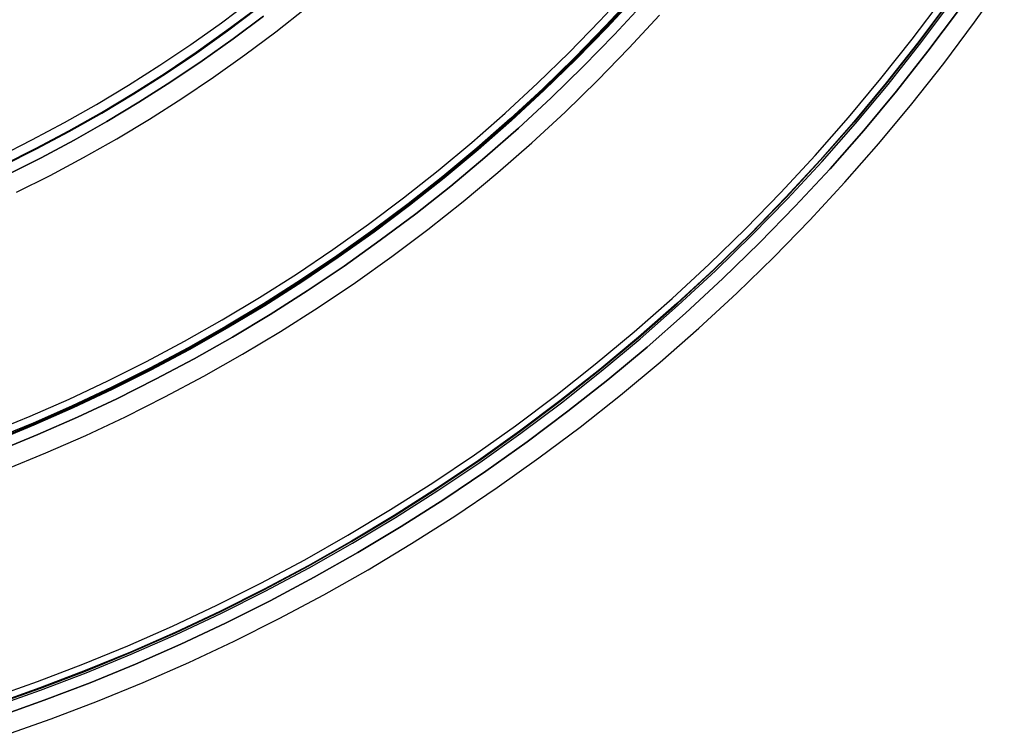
# Model space of a CAD drawing. Header units: millimetres. Extents: x 9981 to 10381, y 4361 to 4761.
# Tile 31 of 39: x 10247 to 10345, y 4372 to 4443. Entities that reach past the tile are written whole.
import ezdxf

# ---------------------------------------------------------------- set-up
doc = ezdxf.new("R2010")
doc.units = ezdxf.units.MM
doc.header["$MEASUREMENT"] = 0
doc.layers.add('0 filanca', color=1, linetype='Continuous')
doc.layers.add('0 filanca2', color=6, linetype='Continuous')

msp = doc.modelspace()

# ---------------------------------------------------------------- linework, layer by layer
at = {"layer": '0 filanca', "lineweight": -3}
for points in [[(10308.295, 4446.116), (10305.277, 4442.854), (10302.174, 4439.67), (10298.99, 4436.567), (10295.728, 4433.549), (10292.391, 4430.618), (10288.982, 4427.777), (10285.506, 4425.028), (10281.967, 4422.375), (10278.367, 4419.819), (10274.712, 4417.361), (10271.005, 4415.005), (10267.249, 4412.75), (10263.451, 4410.599), (10259.613, 4408.553), (10255.739, 4406.611), (10251.835, 4404.776), (10247.903, 4403.047), (10243.949, 4401.424)], [(10243.992, 4401.315), (10247.949, 4402.939), (10251.883, 4404.669), (10255.79, 4406.506), (10259.667, 4408.448), (10263.507, 4410.496), (10267.309, 4412.649), (10271.066, 4414.905), (10274.776, 4417.263), (10278.434, 4419.722), (10282.036, 4422.28), (10285.578, 4424.935), (10289.056, 4427.686), (10292.467, 4430.528), (10295.806, 4433.461), (10299.071, 4436.482), (10302.257, 4439.587), (10305.362, 4442.773), (10308.383, 4446.038)], [(10308.386, 4446.034), (10305.366, 4442.77), (10302.261, 4439.583), (10299.074, 4436.478), (10295.81, 4433.458), (10292.47, 4430.525), (10289.06, 4427.682), (10285.581, 4424.931), (10282.039, 4422.276), (10278.437, 4419.718), (10274.779, 4417.259), (10271.069, 4414.901), (10267.311, 4412.644), (10263.51, 4410.492), (10259.669, 4408.444), (10255.793, 4406.501), (10251.885, 4404.664), (10247.951, 4402.934), (10243.994, 4401.31)], [(10308.462, 4445.966), (10305.44, 4442.699), (10302.333, 4439.511), (10299.145, 4436.404), (10295.878, 4433.381), (10292.537, 4430.447), (10289.124, 4427.602), (10285.644, 4424.85), (10282.1, 4422.193), (10278.495, 4419.634), (10274.835, 4417.173), (10271.123, 4414.813), (10267.363, 4412.556), (10263.559, 4410.402), (10259.716, 4408.353), (10255.837, 4406.409), (10251.928, 4404.571), (10247.991, 4402.84), (10244.032, 4401.215)], [(10339.618, 4445.174), (10336.58, 4441.12), (10333.432, 4437.14), (10330.179, 4433.236), (10326.822, 4429.415), (10323.365, 4425.679), (10319.812, 4422.032), (10316.165, 4418.479), (10312.429, 4415.022), (10308.607, 4411.665), (10304.704, 4408.412), (10300.723, 4405.264), (10296.67, 4402.226), (10292.548, 4399.298), (10288.361, 4396.484), (10284.116, 4393.785), (10279.815, 4391.203), (10275.465, 4388.74), (10271.069, 4386.396), (10266.633, 4384.173), (10262.161, 4382.071), (10257.659, 4380.09), (10253.131, 4378.232), (10248.581, 4376.496), (10244.015, 4374.881)], [(10339.641, 4445.157), (10336.602, 4441.103), (10333.454, 4437.122), (10330.2, 4433.218), (10326.843, 4429.396), (10323.386, 4425.659), (10319.832, 4422.012), (10316.185, 4418.458), (10312.448, 4415.001), (10308.626, 4411.643), (10304.722, 4408.389), (10300.741, 4405.242), (10296.687, 4402.202), (10292.564, 4399.274), (10288.377, 4396.46), (10284.131, 4393.761), (10279.829, 4391.178), (10275.478, 4388.714), (10271.082, 4386.37), (10266.645, 4384.147), (10262.173, 4382.045), (10257.67, 4380.064), (10253.141, 4378.206), (10248.591, 4376.469), (10244.024, 4374.854)], [(10244.029, 4374.839), (10248.596, 4376.454), (10253.147, 4378.191), (10257.676, 4380.05), (10262.18, 4382.03), (10266.652, 4384.133), (10271.089, 4386.357), (10275.486, 4388.701), (10279.837, 4391.165), (10284.139, 4393.747), (10288.385, 4396.447), (10292.573, 4399.262), (10296.696, 4402.19), (10300.75, 4405.229), (10304.732, 4408.378), (10308.636, 4411.632), (10312.459, 4414.989), (10316.196, 4418.447), (10319.843, 4422.001), (10323.397, 4425.648), (10326.855, 4429.385), (10330.212, 4433.208), (10333.466, 4437.112), (10336.614, 4441.093), (10339.654, 4445.148)], [(10244.088, 4374.666), (10248.659, 4376.282), (10253.214, 4378.021), (10257.748, 4379.881), (10262.256, 4381.863), (10266.732, 4383.968), (10271.174, 4386.194), (10275.574, 4388.54), (10279.93, 4391.006), (10284.235, 4393.591), (10288.486, 4396.293), (10292.677, 4399.111), (10296.804, 4402.042), (10300.862, 4405.084), (10304.848, 4408.235), (10308.755, 4411.492), (10312.582, 4414.853), (10316.322, 4418.314), (10319.973, 4421.871), (10323.53, 4425.522), (10326.991, 4429.262), (10330.352, 4433.088), (10333.609, 4436.996), (10336.76, 4440.982), (10339.802, 4445.04)], [(10309.224, 4445.279), (10306.184, 4441.993), (10303.059, 4438.785), (10299.851, 4435.66), (10296.565, 4432.62), (10293.204, 4429.667), (10289.771, 4426.806), (10286.269, 4424.037), (10282.704, 4421.365), (10279.078, 4418.79), (10275.396, 4416.315), (10271.662, 4413.941), (10267.88, 4411.67), (10264.053, 4409.503), (10260.187, 4407.442), (10256.285, 4405.486), (10252.352, 4403.638), (10248.392, 4401.896), (10244.409, 4400.261)], [(10309.224, 4445.279), (10306.184, 4441.993), (10303.059, 4438.785), (10299.851, 4435.66), (10296.565, 4432.62), (10293.204, 4429.667), (10289.771, 4426.806), (10286.269, 4424.037), (10282.704, 4421.365), (10279.078, 4418.79), (10275.396, 4416.315), (10271.662, 4413.941), (10267.88, 4411.67), (10264.053, 4409.503), (10260.187, 4407.442), (10256.285, 4405.486), (10252.352, 4403.638), (10248.392, 4401.896), (10244.409, 4400.261)], [(10309.224, 4445.279), (10306.184, 4441.993), (10303.059, 4438.785), (10299.851, 4435.66), (10296.565, 4432.62), (10293.204, 4429.667), (10289.771, 4426.806), (10286.269, 4424.037), (10282.704, 4421.365), (10279.078, 4418.79), (10275.396, 4416.315), (10271.662, 4413.941), (10267.88, 4411.67), (10264.053, 4409.503), (10260.187, 4407.442), (10256.285, 4405.486), (10252.352, 4403.638), (10248.392, 4401.896), (10244.409, 4400.261)], [(10309.224, 4445.279), (10306.184, 4441.993), (10303.059, 4438.785), (10299.851, 4435.66), (10296.565, 4432.62), (10293.204, 4429.667), (10289.771, 4426.806), (10286.269, 4424.037), (10282.704, 4421.365), (10279.078, 4418.79), (10275.396, 4416.315), (10271.662, 4413.941), (10267.88, 4411.67), (10264.053, 4409.503), (10260.187, 4407.442), (10256.285, 4405.486), (10252.352, 4403.638), (10248.392, 4401.896), (10244.409, 4400.261)], [(10309.224, 4445.279), (10306.184, 4441.993), (10303.059, 4438.785), (10299.851, 4435.66), (10296.565, 4432.62), (10293.204, 4429.667), (10289.771, 4426.806), (10286.269, 4424.037), (10282.704, 4421.365), (10279.078, 4418.79), (10275.396, 4416.315), (10271.662, 4413.941), (10267.88, 4411.67), (10264.053, 4409.503), (10260.187, 4407.442), (10256.285, 4405.486), (10252.352, 4403.638), (10248.392, 4401.896), (10244.409, 4400.261)], [(10309.224, 4445.279), (10306.184, 4441.993), (10303.059, 4438.785), (10299.851, 4435.66), (10296.565, 4432.62), (10293.204, 4429.667), (10289.771, 4426.806), (10286.269, 4424.037), (10282.704, 4421.365), (10279.078, 4418.79), (10275.396, 4416.315), (10271.662, 4413.941), (10267.88, 4411.67), (10264.053, 4409.503), (10260.187, 4407.442), (10256.285, 4405.486), (10252.352, 4403.638), (10248.392, 4401.896), (10244.409, 4400.261)], [(10244.904, 4428.93), (10248.218, 4430.59), (10251.502, 4432.341), (10254.752, 4434.182), (10257.964, 4436.111), (10261.136, 4438.127), (10264.263, 4440.229), (10267.343, 4442.416), (10270.371, 4444.686)], [(10340.674, 4444.403), (10337.615, 4440.323), (10334.447, 4436.316), (10331.172, 4432.387), (10327.793, 4428.539), (10324.313, 4424.779), (10320.736, 4421.108), (10317.065, 4417.531), (10313.304, 4414.051), (10309.457, 4410.672), (10305.528, 4407.397), (10301.521, 4404.229), (10297.44, 4401.17), (10293.291, 4398.223), (10289.077, 4395.39), (10284.803, 4392.673), (10280.474, 4390.074), (10276.094, 4387.594), (10271.669, 4385.235), (10267.204, 4382.997), (10262.703, 4380.881), (10258.17, 4378.887), (10253.612, 4377.017), (10249.032, 4375.269), (10244.435, 4373.643)], [(10340.674, 4444.403), (10337.615, 4440.323), (10334.447, 4436.316), (10331.172, 4432.387), (10327.793, 4428.539), (10324.313, 4424.779), (10320.736, 4421.108), (10317.065, 4417.531), (10313.304, 4414.051), (10309.457, 4410.672), (10305.528, 4407.397), (10301.521, 4404.229), (10297.44, 4401.17), (10293.291, 4398.223), (10289.077, 4395.39), (10284.803, 4392.673), (10280.474, 4390.074), (10276.094, 4387.594), (10271.669, 4385.235), (10267.204, 4382.997), (10262.703, 4380.881), (10258.17, 4378.887), (10253.612, 4377.017), (10249.032, 4375.269), (10244.435, 4373.643)], [(10340.674, 4444.403), (10337.615, 4440.323), (10334.447, 4436.316), (10331.172, 4432.387), (10327.793, 4428.539), (10324.313, 4424.779), (10320.736, 4421.108), (10317.065, 4417.531), (10313.304, 4414.051), (10309.457, 4410.672), (10305.528, 4407.397), (10301.521, 4404.229), (10297.44, 4401.17), (10293.291, 4398.223), (10289.077, 4395.39), (10284.803, 4392.673), (10280.474, 4390.074), (10276.094, 4387.594), (10271.669, 4385.235), (10267.204, 4382.997), (10262.703, 4380.881), (10258.17, 4378.887), (10253.612, 4377.017), (10249.032, 4375.269), (10244.435, 4373.643)], [(10340.674, 4444.403), (10337.615, 4440.323), (10334.447, 4436.316), (10331.172, 4432.387), (10327.793, 4428.539), (10324.313, 4424.779), (10320.736, 4421.108), (10317.065, 4417.531), (10313.304, 4414.051), (10309.457, 4410.672), (10305.528, 4407.397), (10301.521, 4404.229), (10297.44, 4401.17), (10293.291, 4398.223), (10289.077, 4395.39), (10284.803, 4392.673), (10280.474, 4390.074), (10276.094, 4387.594), (10271.669, 4385.235), (10267.204, 4382.997), (10262.703, 4380.881), (10258.17, 4378.887), (10253.612, 4377.017), (10249.032, 4375.269), (10244.435, 4373.643)], [(10244.935, 4428.866), (10248.25, 4430.527), (10251.536, 4432.279), (10254.787, 4434.12), (10258.002, 4436.05), (10261.175, 4438.067), (10264.304, 4440.171), (10267.385, 4442.359), (10270.415, 4444.63)], [(10270.415, 4444.63), (10267.385, 4442.359), (10264.304, 4440.171), (10261.175, 4438.067), (10258.002, 4436.05), (10254.787, 4434.12), (10251.536, 4432.279), (10248.25, 4430.527), (10244.935, 4428.866)], [(10271.018, 4443.846), (10267.968, 4441.56), (10264.866, 4439.357), (10261.716, 4437.239), (10258.521, 4435.209), (10255.286, 4433.266), (10252.012, 4431.412), (10248.705, 4429.649), (10245.367, 4427.976)], [(10271.018, 4443.846), (10267.968, 4441.56), (10264.866, 4439.357), (10261.716, 4437.239), (10258.521, 4435.209), (10255.286, 4433.266), (10252.012, 4431.412), (10248.705, 4429.649), (10245.367, 4427.976)], [(10271.018, 4443.846), (10267.968, 4441.56), (10264.866, 4439.357), (10261.716, 4437.239), (10258.521, 4435.209), (10255.286, 4433.266), (10252.012, 4431.412), (10248.705, 4429.649), (10245.367, 4427.976)], [(10271.018, 4443.846), (10267.968, 4441.56), (10264.866, 4439.357), (10261.716, 4437.239), (10258.521, 4435.209), (10255.286, 4433.266), (10252.012, 4431.412), (10248.705, 4429.649), (10245.367, 4427.976)]]:
    msp.add_lwpolyline(points, dxfattribs=at)
at = {"layer": '0 filanca2', "lineweight": -3}
for points in [[(10245.079, 4371.75), (10249.722, 4373.392), (10254.348, 4375.157), (10258.952, 4377.047), (10263.531, 4379.06), (10268.077, 4381.197), (10272.588, 4383.458), (10277.057, 4385.841), (10281.481, 4388.346), (10285.854, 4390.971), (10290.171, 4393.716), (10294.428, 4396.577), (10298.619, 4399.554), (10302.741, 4402.644), (10306.789, 4405.844), (10310.758, 4409.152), (10314.644, 4412.565), (10318.442, 4416.08), (10322.15, 4419.693), (10325.764, 4423.401), (10329.278, 4427.2), (10332.691, 4431.086), (10336, 4435.055), (10339.2, 4439.103), (10342.29, 4443.225), (10345.267, 4447.416)], [(10245.079, 4371.75), (10249.722, 4373.392), (10254.348, 4375.157), (10258.952, 4377.047), (10263.531, 4379.06), (10268.077, 4381.197), (10272.588, 4383.458), (10277.057, 4385.841), (10281.481, 4388.346), (10285.854, 4390.971), (10290.171, 4393.716), (10294.428, 4396.577), (10298.619, 4399.554), (10302.741, 4402.644), (10306.789, 4405.844), (10310.758, 4409.152), (10314.644, 4412.565), (10318.442, 4416.08), (10322.15, 4419.693), (10325.764, 4423.401), (10329.278, 4427.2), (10332.691, 4431.086), (10336, 4435.055), (10339.2, 4439.103), (10342.29, 4443.225), (10345.267, 4447.416)], [(10243.673, 4402.121), (10247.61, 4403.737), (10251.524, 4405.458), (10255.412, 4407.285), (10259.268, 4409.218), (10263.09, 4411.256), (10266.872, 4413.398), (10270.611, 4415.642), (10274.302, 4417.989), (10277.941, 4420.435), (10281.525, 4422.98), (10285.049, 4425.622), (10288.51, 4428.358), (10291.903, 4431.187), (10295.226, 4434.105), (10298.474, 4437.11), (10301.644, 4440.2), (10304.734, 4443.37), (10307.739, 4446.618)], [(10243.673, 4402.121), (10247.61, 4403.737), (10251.524, 4405.458), (10255.412, 4407.285), (10259.268, 4409.218), (10263.09, 4411.256), (10266.872, 4413.398), (10270.611, 4415.642), (10274.302, 4417.989), (10277.941, 4420.435), (10281.525, 4422.98), (10285.049, 4425.622), (10288.51, 4428.358), (10291.903, 4431.187), (10295.226, 4434.105), (10298.474, 4437.11), (10301.644, 4440.2), (10304.734, 4443.37), (10307.739, 4446.618)], [(10243.792, 4375.537), (10248.342, 4377.146), (10252.876, 4378.876), (10257.388, 4380.728), (10261.875, 4382.701), (10266.33, 4384.796), (10270.751, 4387.011), (10275.131, 4389.347), (10279.466, 4391.802), (10283.751, 4394.374), (10287.982, 4397.064), (10292.154, 4399.868), (10296.261, 4402.785), (10300.301, 4405.813), (10304.267, 4408.95), (10308.157, 4412.192), (10311.965, 4415.536), (10315.688, 4418.981), (10319.322, 4422.522), (10322.863, 4426.156), (10326.307, 4429.879), (10329.652, 4433.687), (10332.894, 4437.576), (10336.031, 4441.543), (10339.059, 4445.582)], [(10243.792, 4375.537), (10248.342, 4377.146), (10252.876, 4378.876), (10257.388, 4380.728), (10261.875, 4382.701), (10266.33, 4384.796), (10270.751, 4387.011), (10275.131, 4389.347), (10279.466, 4391.802), (10283.751, 4394.374), (10287.982, 4397.064), (10292.154, 4399.868), (10296.261, 4402.785), (10300.301, 4405.813), (10304.267, 4408.95), (10308.157, 4412.192), (10311.965, 4415.536), (10315.688, 4418.981), (10319.322, 4422.522), (10322.863, 4426.156), (10326.307, 4429.879), (10329.652, 4433.687), (10332.894, 4437.576), (10336.031, 4441.543), (10339.059, 4445.582)], [(10244.409, 4400.261), (10248.392, 4401.896), (10252.352, 4403.638), (10256.285, 4405.486), (10260.187, 4407.442), (10264.053, 4409.503), (10267.88, 4411.67), (10271.662, 4413.941), (10275.396, 4416.315), (10279.078, 4418.79), (10282.704, 4421.365), (10286.269, 4424.037), (10289.771, 4426.806), (10293.204, 4429.667), (10296.565, 4432.62), (10299.851, 4435.66), (10303.059, 4438.785), (10306.184, 4441.993), (10309.224, 4445.279)], [(10244.409, 4400.261), (10248.392, 4401.896), (10252.352, 4403.638), (10256.285, 4405.486), (10260.187, 4407.442), (10264.053, 4409.503), (10267.88, 4411.67), (10271.662, 4413.941), (10275.396, 4416.315), (10279.078, 4418.79), (10282.704, 4421.365), (10286.269, 4424.037), (10289.771, 4426.806), (10293.204, 4429.667), (10296.565, 4432.62), (10299.851, 4435.66), (10303.059, 4438.785), (10306.184, 4441.993), (10309.224, 4445.279)], [(10244.409, 4400.261), (10248.392, 4401.896), (10252.352, 4403.638), (10256.285, 4405.486), (10260.187, 4407.442), (10264.053, 4409.503), (10267.88, 4411.67), (10271.662, 4413.941), (10275.396, 4416.315), (10279.078, 4418.79), (10282.704, 4421.365), (10286.269, 4424.037), (10289.771, 4426.806), (10293.204, 4429.667), (10296.565, 4432.62), (10299.851, 4435.66), (10303.059, 4438.785), (10306.184, 4441.993), (10309.224, 4445.279)], [(10244.409, 4400.261), (10248.392, 4401.896), (10252.352, 4403.638), (10256.285, 4405.486), (10260.187, 4407.442), (10264.053, 4409.503), (10267.88, 4411.67), (10271.662, 4413.941), (10275.396, 4416.315), (10279.078, 4418.79), (10282.704, 4421.365), (10286.269, 4424.037), (10289.771, 4426.806), (10293.204, 4429.667), (10296.565, 4432.62), (10299.851, 4435.66), (10303.059, 4438.785), (10306.184, 4441.993), (10309.224, 4445.279)], [(10244.493, 4429.775), (10247.786, 4431.425), (10251.049, 4433.165), (10254.278, 4434.994), (10257.47, 4436.91), (10260.622, 4438.913), (10263.729, 4441.002), (10266.789, 4443.175), (10269.798, 4445.431)], [(10244.493, 4429.775), (10247.786, 4431.425), (10251.049, 4433.165), (10254.278, 4434.994), (10257.47, 4436.91), (10260.622, 4438.913), (10263.729, 4441.002), (10266.789, 4443.175), (10269.798, 4445.431)], [(10246.24, 4426.177), (10249.623, 4427.872), (10252.975, 4429.66), (10256.293, 4431.538), (10259.573, 4433.507), (10262.811, 4435.566), (10266.003, 4437.712), (10269.147, 4439.944), (10272.238, 4442.262), (10275.274, 4444.662)], [(10246.24, 4426.177), (10249.623, 4427.872), (10252.975, 4429.66), (10256.293, 4431.538), (10259.573, 4433.507), (10262.811, 4435.566), (10266.003, 4437.712), (10269.147, 4439.944), (10272.238, 4442.262), (10275.274, 4444.662)], [(10244.435, 4373.643), (10249.032, 4375.269), (10253.612, 4377.017), (10258.17, 4378.887), (10262.703, 4380.881), (10267.204, 4382.997), (10271.669, 4385.235), (10276.094, 4387.594), (10280.474, 4390.074), (10284.803, 4392.673), (10289.077, 4395.39), (10293.291, 4398.223), (10297.44, 4401.17), (10301.521, 4404.229), (10305.528, 4407.397), (10309.457, 4410.672), (10313.304, 4414.051), (10317.065, 4417.531), (10320.736, 4421.108), (10324.313, 4424.779), (10327.793, 4428.539), (10331.172, 4432.387), (10334.447, 4436.316), (10337.615, 4440.323), (10340.674, 4444.403)], [(10244.435, 4373.643), (10249.032, 4375.269), (10253.612, 4377.017), (10258.17, 4378.887), (10262.703, 4380.881), (10267.204, 4382.997), (10271.669, 4385.235), (10276.094, 4387.594), (10280.474, 4390.074), (10284.803, 4392.673), (10289.077, 4395.39), (10293.291, 4398.223), (10297.44, 4401.17), (10301.521, 4404.229), (10305.528, 4407.397), (10309.457, 4410.672), (10313.304, 4414.051), (10317.065, 4417.531), (10320.736, 4421.108), (10324.313, 4424.779), (10327.793, 4428.539), (10331.172, 4432.387), (10334.447, 4436.316), (10337.615, 4440.323), (10340.674, 4444.403)], [(10244.435, 4373.643), (10249.032, 4375.269), (10253.612, 4377.017), (10258.17, 4378.887), (10262.703, 4380.881), (10267.204, 4382.997), (10271.669, 4385.235), (10276.094, 4387.594), (10280.474, 4390.074), (10284.803, 4392.673), (10289.077, 4395.39), (10293.291, 4398.223), (10297.44, 4401.17), (10301.521, 4404.229), (10305.528, 4407.397), (10309.457, 4410.672), (10313.304, 4414.051), (10317.065, 4417.531), (10320.736, 4421.108), (10324.313, 4424.779), (10327.793, 4428.539), (10331.172, 4432.387), (10334.447, 4436.316), (10337.615, 4440.323), (10340.674, 4444.403)], [(10244.435, 4373.643), (10249.032, 4375.269), (10253.612, 4377.017), (10258.17, 4378.887), (10262.703, 4380.881), (10267.204, 4382.997), (10271.669, 4385.235), (10276.094, 4387.594), (10280.474, 4390.074), (10284.803, 4392.673), (10289.077, 4395.39), (10293.291, 4398.223), (10297.44, 4401.17), (10301.521, 4404.229), (10305.528, 4407.397), (10309.457, 4410.672), (10313.304, 4414.051), (10317.065, 4417.531), (10320.736, 4421.108), (10324.313, 4424.779), (10327.793, 4428.539), (10331.172, 4432.387), (10334.447, 4436.316), (10337.615, 4440.323), (10340.674, 4444.403)], [(10245.146, 4398.402), (10249.175, 4400.055), (10253.18, 4401.817), (10257.159, 4403.687), (10261.106, 4405.665), (10265.016, 4407.75), (10268.887, 4409.942), (10272.713, 4412.239), (10276.491, 4414.641), (10280.215, 4417.144), (10283.883, 4419.749), (10287.49, 4422.453), (10291.031, 4425.253), (10294.504, 4428.148), (10297.904, 4431.134), (10301.228, 4434.21), (10304.473, 4437.371), (10307.634, 4440.616), (10310.71, 4443.94)], [(10245.146, 4398.402), (10249.175, 4400.055), (10253.18, 4401.817), (10257.159, 4403.687), (10261.106, 4405.665), (10265.016, 4407.75), (10268.887, 4409.942), (10272.713, 4412.239), (10276.491, 4414.641), (10280.215, 4417.144), (10283.883, 4419.749), (10287.49, 4422.453), (10291.031, 4425.253), (10294.504, 4428.148), (10297.904, 4431.134), (10301.228, 4434.21), (10304.473, 4437.371), (10307.634, 4440.616), (10310.71, 4443.94)], [(10245.367, 4427.976), (10248.705, 4429.649), (10252.012, 4431.412), (10255.286, 4433.266), (10258.521, 4435.209), (10261.716, 4437.239), (10264.866, 4439.357), (10267.968, 4441.56), (10271.018, 4443.846)], [(10245.367, 4427.976), (10248.705, 4429.649), (10252.012, 4431.412), (10255.286, 4433.266), (10258.521, 4435.209), (10261.716, 4437.239), (10264.866, 4439.357), (10267.968, 4441.56), (10271.018, 4443.846)], [(10245.367, 4427.976), (10248.705, 4429.649), (10252.012, 4431.412), (10255.286, 4433.266), (10258.521, 4435.209), (10261.716, 4437.239), (10264.866, 4439.357), (10267.968, 4441.56), (10271.018, 4443.846)], [(10245.367, 4427.976), (10248.705, 4429.649), (10252.012, 4431.412), (10255.286, 4433.266), (10258.521, 4435.209), (10261.716, 4437.239), (10264.866, 4439.357), (10267.968, 4441.56), (10271.018, 4443.846)]]:
    msp.add_lwpolyline(points, dxfattribs=at)

doc.saveas('drawing.dxf')
